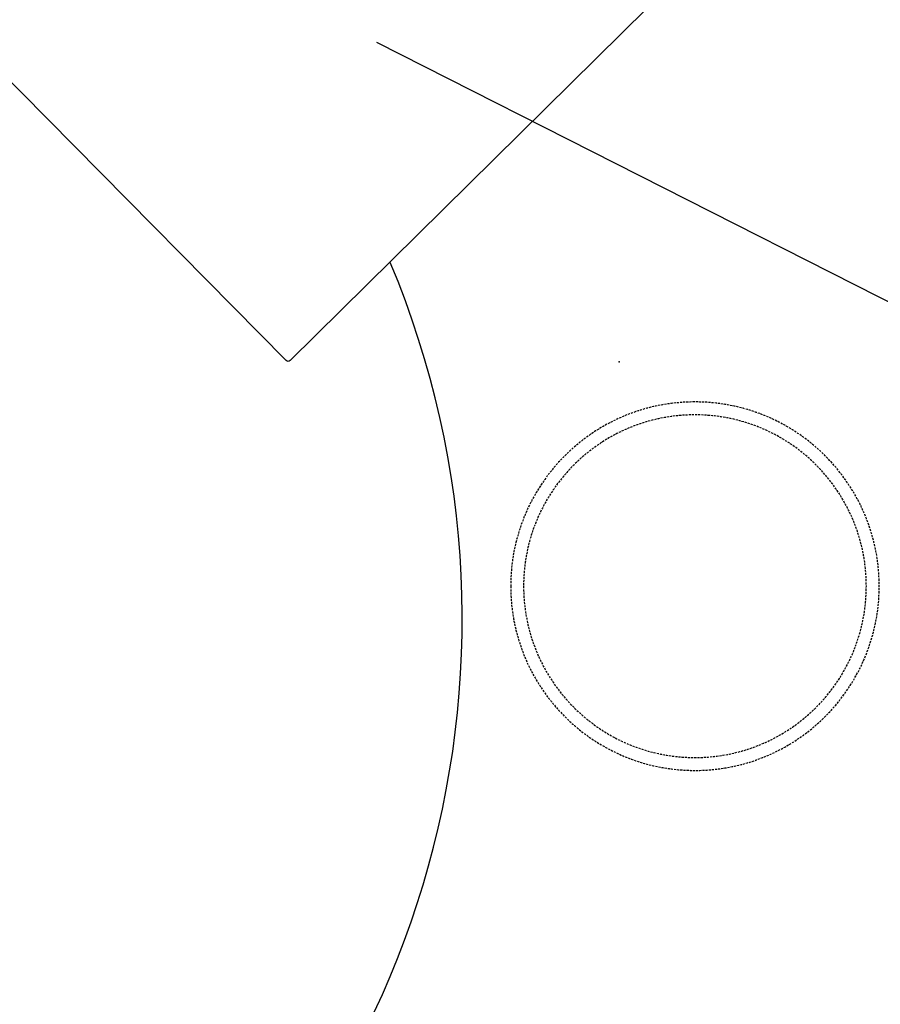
# Model space of a CAD drawing. Header units: millimetres. Extents: x -437 to 139813, y -473 to 90544.
# Tile 33 of 149: x 55193 to 56010, y 62420 to 63355. Entities that reach past the tile are written whole.
import ezdxf

# ---------------------------------------------------------------- set-up
doc = ezdxf.new("R2010")
doc.units = ezdxf.units.MM
doc.linetypes.add('DGN Style 1', pattern=[688.000884, 1.14476, -686.856124])
doc.linetypes.add('HHL_V050', pattern=[3, 2, -1])
doc.layers.add('059 Kader (tekening)', color=253, linetype='Continuous', lineweight=13)
for name, color, linetype in [('B4TM', 3, 'Continuous'), ('CH-00-chairs', 3, 'Continuous'), ('DR-90-points', 31, 'Continuous'), ('Xref', 253, 'Continuous')]:
    doc.layers.add(name, color=color, linetype=linetype)

# ---------------------------------------------------------------- blocks, each defined once
blk = doc.blocks.new('AE1')
at = {"layer": '059 Kader (tekening)', "color": 12, "linetype": 'Continuous', "lineweight": 13}
mesh = blk.add_polyface(dxfattribs=at)
corners = [(0, 0), (1399, 0), (1399, 841), (0, 841)]
mesh.append_faces([[corners[k] for k in face] for face in [(3, 1, 2)]], dxfattribs={"vtx0": -1, "color": 12})
mesh.append_faces([[corners[k] for k in face] for face in [(3, 0, 1)]], dxfattribs={"vtx2": -1, "color": 12})
at = {"layer": '059 Kader (tekening)', "color": 12, "linetype": 'Continuous', "lineweight": 35}
mesh = blk.add_polyface(dxfattribs=at)
corners = [(10, 10), (1389, 10), (1389, 831), (10, 831)]
mesh.append_faces([[corners[k] for k in face] for face in [(0, 2, 3)]], dxfattribs={"vtx0": -1, "color": 12})
mesh.append_faces([[corners[k] for k in face] for face in [(1, 2, 0)]], dxfattribs={"vtx1": -1, "color": 12})
blk = doc.blocks.new('Hocker')
at = {"layer": 'CH-00-chairs', "linetype": 'HHL_V050'}
for radius in [175, 162.75]:
    blk.add_circle((0, -225), radius, dxfattribs=at)
at = {"layer": 'DR-90-points'}
blk.add_point((0, 0.01), dxfattribs=at)
blk = doc.blocks.new('*U282')
at = {"layer": 'B4TM', "xscale": -1, "rotation": 90}
blk.add_blockref('Hocker', (-200, 0), dxfattribs=at)
blk = doc.blocks.new('*U283')
at = {"layer": 'B4TM', "color": 0, "linetype": 'ByBlock', "lineweight": -2, "transparency": 16777216, "rotation": 270}
blk.add_blockref('*U282', (38953.18, 78416.43), dxfattribs=at)

msp = doc.modelspace()

# ---------------------------------------------------------------- linework, layer by layer
at = {"layer": 'B4TM', "color": 1}
msp.add_line((56070.71, 63060.14), (55532.11, 63333.13), dxfattribs=at)
at = {"layer": 'B4TM'}
msp.add_lwpolyline([(54992.92, 63493.66), (55841.17, 64331.12, -0.414214), (55844.71, 64331.1), (56297.86, 63872.1, -0.414214), (56297.84, 63868.57), (55449.59, 63031.11, -0.414214), (55446.05, 63031.13), (54992.9, 63490.13, -0.414214)], format="xyb", close=True, dxfattribs=at)
msp.add_arc((54738.07, 62785.34), 875, 66.47229, 22.79426, dxfattribs=at)

# ---------------------------------------------------------------- block references
at = {"layer": 'B4TM', "rotation": 18.64959966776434}
msp.add_blockref('*U283', (43994.32, -23914.87), dxfattribs=at)
at = {"layer": 'Xref', "linetype": 'Continuous', "lineweight": 35, "xscale": 100, "yscale": 100, "zscale": 100}
msp.add_blockref('AE1', (-87, 6444.21), dxfattribs=at)

# ---------------------------------------------------------------- meshes
at = {"layer": 'Xref', "linetype": 'DGN Style 1', "lineweight": 13}
mesh = msp.add_polyface(dxfattribs=at)
corners = [(52913, 85844.21), (67613, 85844.21), (67613, 60044.21), (60263, 60044.21), (41813, 60044.21), (41813, 85844.21), (49313, 85844.21), (49313, 85834.21), (52913, 85834.21)]
mesh.append_faces([[corners[k] for k in face] for face in [(3, 1, 2), (1, 8, 0), (7, 5, 6)]], dxfattribs={"vtx0": -1})
mesh.append_faces([[corners[k] for k in face] for face in [(8, 3, 7), (4, 7, 3)]], dxfattribs={"vtx0": -1, "vtx1": -1})
mesh.append_faces([[corners[k] for k in face] for face in [(3, 8, 1)]], dxfattribs={"vtx0": -1, "vtx1": -1, "vtx2": -1})
mesh.append_faces([[corners[k] for k in face] for face in [(7, 4, 5)]], dxfattribs={"vtx0": -1, "vtx2": -1})

doc.saveas('drawing.dxf')
